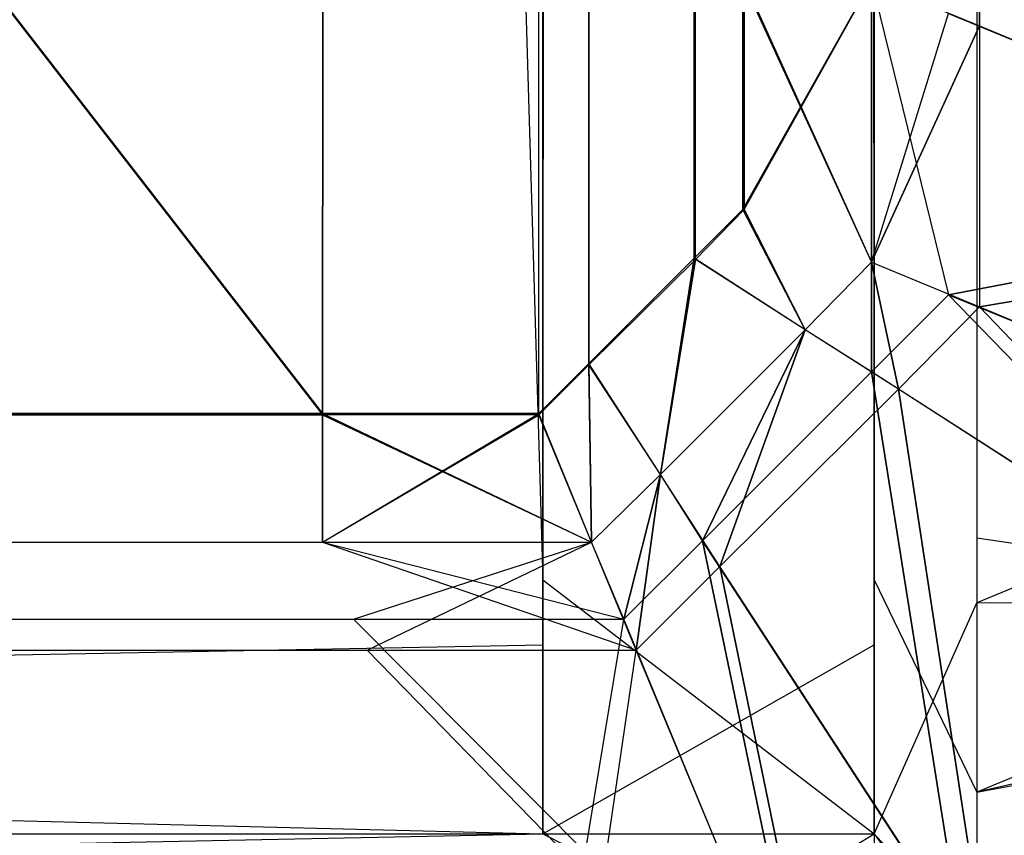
# Model space of a CAD drawing. Extents: x 0 to 0.418, y -0.27 to 0.
# Tile 67 of 97: x 0.41687 to 0.417598, y -0.269655 to -0.269051. Entities that reach past the tile are written whole.
import ezdxf

# ---------------------------------------------------------------- set-up
doc = ezdxf.new("R2010")
doc.units = 0
for name, color, linetype in [('L16_KORPUS1_3___REPLACEMTFOREMP', 7, 'CONTINUOUS'), ('L18_KORPUS1_1___REPLACEMTFOREMP', 7, 'CONTINUOUS'), ('L19_KORPUS1_0___REPLACEMTFOREMP', 7, 'CONTINUOUS')]:
    doc.layers.add(name, color=color, linetype=linetype)

msp = doc.modelspace()

# ---------------------------------------------------------------- linework, layer by layer
at = {"layer": 'L16_KORPUS1_3___REPLACEMTFOREMP', "color": 8}
for points, invisible_edges in [([(0.417257, -0.019395, 0.007125), (0.409887, -0.269514, 0.007125), (0.409887, -0.022997, 0.007125), (0.417257, -0.019395, 0.007125)], 13), ([(0.409887, -0.269514, 0.007125), (0.417257, -0.019395, 0.007125), (0.417257, -0.269514, 0.007125), (0.409887, -0.269514, 0.007125)], 14), ([(0.417502, -0.019395, 0.007125), (0.417257, -0.269514, 0.007125), (0.417257, -0.019395, 0.007125), (0.417502, -0.019395, 0.007125)], 13), ([(0.417257, -0.269514, 0.007125), (0.417502, -0.019395, 0.007125), (0.417502, -0.269514, 0.007125), (0.417257, -0.269514, 0.007125)], 14), ([(0.417578, -0.019426, 0.007201), (0.417502, -0.269514, 0.007125), (0.417502, -0.019395, 0.007125), (0.417578, -0.019426, 0.007201)], 13), ([(0.417502, -0.269514, 0.007125), (0.417578, -0.019426, 0.007201), (0.417578, -0.269483, 0.007201), (0.417502, -0.269514, 0.007125)], 14), ([(0.417578, -0.019426, 0.007201), (0.417913, -0.269344, 0.007535), (0.417578, -0.269483, 0.007201), (0.417578, -0.019426, 0.007201)], 13), ([(0.417913, -0.269344, 0.007535), (0.417578, -0.019426, 0.007201), (0.417913, -0.019565, 0.007535), (0.417913, -0.269344, 0.007535)], 14), ([(0.409887, -0.023052, 0.929628), (0.417257, -0.269466, 0.929628), (0.417257, -0.019449, 0.929628), (0.409887, -0.023052, 0.929628)], 14), ([(0.417502, -0.269466, 0.929628), (0.417257, -0.019449, 0.929628), (0.417257, -0.269466, 0.929628), (0.417502, -0.269466, 0.929628)], 13), ([(0.417257, -0.019449, 0.929628), (0.417502, -0.269466, 0.929628), (0.417502, -0.019449, 0.929628), (0.417257, -0.019449, 0.929628)], 14), ([(0.417578, -0.269435, 0.929552), (0.417502, -0.019449, 0.929628), (0.417502, -0.269466, 0.929628), (0.417578, -0.269435, 0.929552)], 13), ([(0.417502, -0.019449, 0.929628), (0.417578, -0.269435, 0.929552), (0.417578, -0.019481, 0.929552), (0.417502, -0.019449, 0.929628)], 14), ([(0.417913, -0.269296, 0.929217), (0.417578, -0.019481, 0.929552), (0.417578, -0.269435, 0.929552), (0.417913, -0.269296, 0.929217)], 13), ([(0.417578, -0.019481, 0.929552), (0.417913, -0.269296, 0.929217), (0.417913, -0.019619, 0.929217), (0.417578, -0.019481, 0.929552)], 14), ([(0.417257, -0.269466, 0.929628), (0.409887, -0.023052, 0.929628), (0.409887, -0.269466, 0.929628), (0.417257, -0.269466, 0.929628)], 13), ([(0.417578, -0.269435, 0.929552), (0.417913, -0.269484, 0.929217), (0.417913, -0.269296, 0.929217), (0.417578, -0.269435, 0.929552)], 14), ([(0.417913, -0.269484, 0.007535), (0.417578, -0.269483, 0.007201), (0.417913, -0.269344, 0.007535), (0.417913, -0.269484, 0.007535)], 14), ([(0.417502, -0.269466, 0.929628), (0.417578, -0.269623, 0.929552), (0.417578, -0.269435, 0.929552), (0.417502, -0.269466, 0.929628)], 14), ([(0.417913, -0.269484, 0.929217), (0.417578, -0.269435, 0.929552), (0.417578, -0.269623, 0.929552), (0.417913, -0.269484, 0.929217)], 13), ([(0.417257, -0.269654, 0.929628), (0.409887, -0.269466, 0.929628), (0.409887, -0.269654, 0.929628), (0.417257, -0.269654, 0.929628)], 13), ([(0.409887, -0.269466, 0.929628), (0.417257, -0.269654, 0.929628), (0.417257, -0.269466, 0.929628), (0.409887, -0.269466, 0.929628)], 14), ([(0.417502, -0.269654, 0.929628), (0.417257, -0.269466, 0.929628), (0.417257, -0.269654, 0.929628), (0.417502, -0.269654, 0.929628)], 13), ([(0.417257, -0.269466, 0.929628), (0.417502, -0.269654, 0.929628), (0.417502, -0.269466, 0.929628), (0.417257, -0.269466, 0.929628)], 14), ([(0.417578, -0.269623, 0.929552), (0.417502, -0.269466, 0.929628), (0.417502, -0.269654, 0.929628), (0.417578, -0.269623, 0.929552)], 13), ([(0.417578, -0.269483, 0.007201), (0.417502, -0.269654, 0.007125), (0.417502, -0.269514, 0.007125), (0.417578, -0.269483, 0.007201)], 13), ([(0.417502, -0.269654, 0.007125), (0.417578, -0.269483, 0.007201), (0.417578, -0.269623, 0.007201), (0.417502, -0.269654, 0.007125)], 14), ([(0.417578, -0.269483, 0.007201), (0.417913, -0.269484, 0.007535), (0.417578, -0.269623, 0.007201), (0.417578, -0.269483, 0.007201)], 13), ([(0.417578, -0.269623, 0.929552), (0.417913, -0.269561, 0.92914), (0.417913, -0.269484, 0.929217), (0.417578, -0.269623, 0.929552)], 14), ([(0.417913, -0.269548, 0.0076), (0.417578, -0.269623, 0.007201), (0.417913, -0.269484, 0.007535), (0.417913, -0.269548, 0.0076)], 14), ([(0.417257, -0.269514, 0.007125), (0.409887, -0.269654, 0.007125), (0.409887, -0.269514, 0.007125), (0.417257, -0.269514, 0.007125)], 13), ([(0.409887, -0.269654, 0.007125), (0.417257, -0.269514, 0.007125), (0.417257, -0.269654, 0.007125), (0.409887, -0.269654, 0.007125)], 14), ([(0.417502, -0.269514, 0.007125), (0.417257, -0.269654, 0.007125), (0.417257, -0.269514, 0.007125), (0.417502, -0.269514, 0.007125)], 13), ([(0.417257, -0.269654, 0.007125), (0.417502, -0.269514, 0.007125), (0.417502, -0.269654, 0.007125), (0.417257, -0.269654, 0.007125)], 14), ([(0.417913, -0.269692, 0.007743), (0.417578, -0.269735, 0.007313), (0.417913, -0.269548, 0.0076), (0.417913, -0.269692, 0.007743)], 14), ([(0.417578, -0.269623, 0.007201), (0.417913, -0.269548, 0.0076), (0.417578, -0.269735, 0.007313), (0.417578, -0.269623, 0.007201)], 13), ([(0.417578, -0.269757, 0.929417), (0.417913, -0.269656, 0.929045), (0.417913, -0.269561, 0.92914), (0.417578, -0.269757, 0.929417)], 14), ([(0.417913, -0.269561, 0.92914), (0.417578, -0.269623, 0.929552), (0.417578, -0.269757, 0.929417), (0.417913, -0.269561, 0.92914)], 13), ([(0.417502, -0.269654, 0.929628), (0.417578, -0.269757, 0.929417), (0.417578, -0.269623, 0.929552), (0.417502, -0.269654, 0.929628)], 14), ([(0.417578, -0.269735, 0.007313), (0.417502, -0.269654, 0.007125), (0.417578, -0.269623, 0.007201), (0.417578, -0.269735, 0.007313)], 14), ([(0.417257, -0.269777, 0.007248), (0.409887, -0.269654, 0.007125), (0.417257, -0.269654, 0.007125), (0.417257, -0.269777, 0.007248)], 13), ([(0.409887, -0.269654, 0.007125), (0.417257, -0.269777, 0.007248), (0.409887, -0.269777, 0.007248), (0.409887, -0.269654, 0.007125)], 14), ([(0.417257, -0.269654, 0.929628), (0.409887, -0.269802, 0.92948), (0.417257, -0.269802, 0.92948), (0.417257, -0.269654, 0.929628)], 13), ([(0.409887, -0.269802, 0.92948), (0.417257, -0.269654, 0.929628), (0.409887, -0.269654, 0.929628), (0.409887, -0.269802, 0.92948)], 14), ([(0.417502, -0.269777, 0.007248), (0.417257, -0.269654, 0.007125), (0.417502, -0.269654, 0.007125), (0.417502, -0.269777, 0.007248)], 13), ([(0.417257, -0.269654, 0.007125), (0.417502, -0.269777, 0.007248), (0.417257, -0.269777, 0.007248), (0.417257, -0.269654, 0.007125)], 14), ([(0.417502, -0.269654, 0.929628), (0.417257, -0.269802, 0.92948), (0.417502, -0.269802, 0.92948), (0.417502, -0.269654, 0.929628)], 13), ([(0.417257, -0.269802, 0.92948), (0.417502, -0.269654, 0.929628), (0.417257, -0.269654, 0.929628), (0.417257, -0.269802, 0.92948)], 14), ([(0.417578, -0.269757, 0.929417), (0.417502, -0.269654, 0.929628), (0.417502, -0.269802, 0.92948), (0.417578, -0.269757, 0.929417)], 13), ([(0.417502, -0.269654, 0.007125), (0.417578, -0.269735, 0.007313), (0.417502, -0.269777, 0.007248), (0.417502, -0.269654, 0.007125)], 13)]:
    msp.add_3dface(points, dxfattribs=dict(at, invisible_edges=invisible_edges))
at = {"layer": 'L18_KORPUS1_1___REPLACEMTFOREMP', "color": 8}
for points, invisible_edges in [([(0.417094, -0.269344, 0.936), (0.209, -0.000749, 0.936), (0.209, -0.269344, 0.936), (0.417094, -0.269344, 0.936)], 13), ([(0.209, -0.000749, 0.936), (0.417094, -0.269344, 0.936), (0.41709, -0.000749, 0.936), (0.209, -0.000749, 0.936)], 10), ([(0.41709, -0.00075, 0.928306), (0.209, -0.269343, 0.928306), (0.209, -0.00075, 0.928306), (0.41709, -0.00075, 0.928306)], 13), ([(0.209, -0.269343, 0.928306), (0.41709, -0.00075, 0.928306), (0.417094, -0.269343, 0.928306), (0.209, -0.269343, 0.928306)], 10), ([(0.41709, -0.000749, 0.936), (0.417094, -0.269344, 0.936), (0.417254, -0.000749, 0.936), (0.41709, -0.000749, 0.936)], 13), ([(0.417094, -0.269343, 0.928306), (0.41709, -0.00075, 0.928306), (0.417254, -0.00075, 0.928306), (0.417094, -0.269343, 0.928306)], 13), ([(0.417254, -0.000749, 0.936), (0.417094, -0.269344, 0.936), (0.417254, -0.269344, 0.936), (0.417254, -0.000749, 0.936)], 10), ([(0.417094, -0.269343, 0.928306), (0.417254, -0.00075, 0.928306), (0.417254, -0.269343, 0.928306), (0.417094, -0.269343, 0.928306)], 10), ([(0.417254, -0.000749, 0.936), (0.417254, -0.269344, 0.936), (0.417291, -0.269307, 0.936), (0.417254, -0.000749, 0.936)], 13), ([(0.417254, -0.000749, 0.936), (0.417291, -0.269307, 0.936), (0.417288, -0.000782, 0.936), (0.417254, -0.000749, 0.936)], 10), ([(0.417254, -0.269343, 0.928306), (0.417254, -0.00075, 0.928306), (0.417287, -0.000783, 0.928306), (0.417254, -0.269343, 0.928306)], 13), ([(0.417254, -0.269343, 0.928306), (0.417287, -0.000783, 0.928306), (0.417291, -0.269306, 0.928306), (0.417254, -0.269343, 0.928306)], 10), ([(0.417291, -0.269306, 0.928306), (0.417287, -0.000783, 0.928306), (0.417374, -0.00087, 0.928306), (0.417291, -0.269306, 0.928306)], 13), ([(0.417288, -0.000782, 0.936), (0.417291, -0.269307, 0.936), (0.417375, -0.000869, 0.936), (0.417288, -0.000782, 0.936)], 13), ([(0.417375, -0.000869, 0.936), (0.417291, -0.269307, 0.936), (0.41737, -0.269229, 0.936), (0.417375, -0.000869, 0.936)], 10), ([(0.417291, -0.269306, 0.928306), (0.417374, -0.00087, 0.928306), (0.417369, -0.269228, 0.928306), (0.417291, -0.269306, 0.928306)], 10), ([(0.417369, -0.269228, 0.928306), (0.417374, -0.00087, 0.928306), (0.417405, -0.269192, 0.928306), (0.417369, -0.269228, 0.928306)], 15), ([(0.417375, -0.000869, 0.936), (0.41737, -0.269229, 0.936), (0.417406, -0.269192, 0.936), (0.417375, -0.000869, 0.936)], 15), ([(0.417405, -0.269192, 0.928306), (0.417374, -0.00087, 0.928306), (0.417405, -0.000901, 0.928306), (0.417405, -0.269192, 0.928306)], 15), ([(0.417375, -0.000869, 0.936), (0.417406, -0.269192, 0.936), (0.417406, -0.0009, 0.936), (0.417375, -0.000869, 0.936)], 15), ([(0.417936, -0.000867, 0.935564), (0.41758, -0.269056, 0.93592), (0.417936, -0.269204, 0.935564), (0.417936, -0.000867, 0.935564)], 13), ([(0.41758, -0.269056, 0.93592), (0.417936, -0.000867, 0.935564), (0.41758, -0.001014, 0.93592), (0.41758, -0.269056, 0.93592)], 14), ([(0.417557, -0.269047, 0.928363), (0.417901, -0.000881, 0.928707), (0.417901, -0.269189, 0.928707), (0.417557, -0.269047, 0.928363)], 13), ([(0.417405, -0.269192, 0.928306), (0.417405, -0.000901, 0.928306), (0.417405, -0.001047, 0.928306), (0.417405, -0.269192, 0.928306)], 15), ([(0.417406, -0.0009, 0.936), (0.417406, -0.269192, 0.936), (0.417406, -0.269023, 0.936), (0.417406, -0.0009, 0.936)], 15), ([(0.41758, -0.001014, 0.93592), (0.4175, -0.269023, 0.936), (0.41758, -0.269056, 0.93592), (0.41758, -0.001014, 0.93592)], 13), ([(0.417405, -0.269192, 0.928306), (0.417405, -0.001047, 0.928306), (0.417405, -0.269023, 0.928306), (0.417405, -0.269192, 0.928306)], 11), ([(0.4175, -0.269023, 0.928306), (0.417405, -0.269192, 0.928306), (0.417405, -0.269023, 0.928306), (0.4175, -0.269023, 0.928306)], 13), ([(0.417405, -0.269192, 0.928306), (0.4175, -0.269023, 0.928306), (0.4175, -0.269231, 0.928306), (0.417405, -0.269192, 0.928306)], 14), ([(0.4175, -0.269231, 0.936), (0.417406, -0.269023, 0.936), (0.417406, -0.269192, 0.936), (0.4175, -0.269231, 0.936)], 13), ([(0.417406, -0.269023, 0.936), (0.4175, -0.269231, 0.936), (0.4175, -0.269023, 0.936), (0.417406, -0.269023, 0.936)], 14), ([(0.4175, -0.269231, 0.936), (0.41758, -0.269056, 0.93592), (0.4175, -0.269023, 0.936), (0.4175, -0.269231, 0.936)], 14), ([(0.417557, -0.269047, 0.928363), (0.4175, -0.269231, 0.928306), (0.4175, -0.269023, 0.928306), (0.417557, -0.269047, 0.928363)], 13), ([(0.4175, -0.269231, 0.928306), (0.417557, -0.269047, 0.928363), (0.417557, -0.269255, 0.928363), (0.4175, -0.269231, 0.928306)], 14), ([(0.417901, -0.269189, 0.928707), (0.417557, -0.269255, 0.928363), (0.417557, -0.269047, 0.928363), (0.417901, -0.269189, 0.928707)], 14), ([(0.41758, -0.269056, 0.93592), (0.4175, -0.269231, 0.936), (0.41758, -0.269264, 0.93592), (0.41758, -0.269056, 0.93592)], 13), ([(0.41758, -0.269264, 0.93592), (0.417936, -0.269204, 0.935564), (0.41758, -0.269056, 0.93592), (0.41758, -0.269264, 0.93592)], 14), ([(0.417557, -0.269255, 0.928363), (0.417901, -0.269189, 0.928707), (0.417901, -0.269397, 0.928707), (0.417557, -0.269255, 0.928363)], 13), ([(0.417405, -0.269192, 0.928306), (0.417451, -0.269281, 0.928306), (0.417369, -0.269228, 0.928306), (0.417405, -0.269192, 0.928306)], 13), ([(0.417451, -0.269281, 0.936), (0.417406, -0.269192, 0.936), (0.41737, -0.269229, 0.936), (0.417451, -0.269281, 0.936)], 13), ([(0.417451, -0.269281, 0.928306), (0.417405, -0.269192, 0.928306), (0.4175, -0.269231, 0.928306), (0.417451, -0.269281, 0.928306)], 14), ([(0.417406, -0.269192, 0.936), (0.417451, -0.269281, 0.936), (0.4175, -0.269231, 0.936), (0.417406, -0.269192, 0.936)], 14), ([(0.417936, -0.269204, 0.935564), (0.41758, -0.269264, 0.93592), (0.417936, -0.269412, 0.935564), (0.417936, -0.269204, 0.935564)], 13), ([(0.417369, -0.269228, 0.928306), (0.417344, -0.269388, 0.928306), (0.417291, -0.269306, 0.928306), (0.417369, -0.269228, 0.928306)], 13), ([(0.417344, -0.269388, 0.936), (0.41737, -0.269229, 0.936), (0.417291, -0.269307, 0.936), (0.417344, -0.269388, 0.936)], 13), ([(0.417344, -0.269388, 0.928306), (0.417369, -0.269228, 0.928306), (0.417451, -0.269281, 0.928306), (0.417344, -0.269388, 0.928306)], 14), ([(0.41737, -0.269229, 0.936), (0.417344, -0.269388, 0.936), (0.417451, -0.269281, 0.936), (0.41737, -0.269229, 0.936)], 14), ([(0.41752, -0.269325, 0.93592), (0.4175, -0.269231, 0.936), (0.417451, -0.269281, 0.936), (0.41752, -0.269325, 0.93592)], 13), ([(0.4175, -0.269231, 0.928306), (0.4175, -0.269312, 0.928363), (0.417451, -0.269281, 0.928306), (0.4175, -0.269231, 0.928306)], 13), ([(0.4175, -0.269231, 0.936), (0.41752, -0.269325, 0.93592), (0.41758, -0.269264, 0.93592), (0.4175, -0.269231, 0.936)], 14), ([(0.4175, -0.269312, 0.928363), (0.4175, -0.269231, 0.928306), (0.417557, -0.269255, 0.928363), (0.4175, -0.269312, 0.928363)], 14), ([(0.417557, -0.269255, 0.928363), (0.417796, -0.269502, 0.928707), (0.4175, -0.269312, 0.928363), (0.417557, -0.269255, 0.928363)], 13), ([(0.417796, -0.269502, 0.928707), (0.417557, -0.269255, 0.928363), (0.417901, -0.269397, 0.928707), (0.417796, -0.269502, 0.928707)], 14), ([(0.417826, -0.269522, 0.935564), (0.41758, -0.269264, 0.93592), (0.41752, -0.269325, 0.93592), (0.417826, -0.269522, 0.935564)], 13), ([(0.41758, -0.269264, 0.93592), (0.417826, -0.269522, 0.935564), (0.417936, -0.269412, 0.935564), (0.41758, -0.269264, 0.93592)], 14), ([(0.417451, -0.269281, 0.928306), (0.417375, -0.269437, 0.928363), (0.417344, -0.269388, 0.928306), (0.417451, -0.269281, 0.928306)], 13), ([(0.417388, -0.269456, 0.93592), (0.417451, -0.269281, 0.936), (0.417344, -0.269388, 0.936), (0.417388, -0.269456, 0.93592)], 13), ([(0.417375, -0.269437, 0.928363), (0.417451, -0.269281, 0.928306), (0.4175, -0.269312, 0.928363), (0.417375, -0.269437, 0.928363)], 14), ([(0.417451, -0.269281, 0.936), (0.417388, -0.269456, 0.93592), (0.41752, -0.269325, 0.93592), (0.417451, -0.269281, 0.936)], 14), ([(0.417291, -0.269306, 0.928306), (0.417293, -0.269438, 0.928306), (0.417254, -0.269343, 0.928306), (0.417291, -0.269306, 0.928306)], 13), ([(0.417293, -0.269438, 0.936), (0.417291, -0.269307, 0.936), (0.417254, -0.269344, 0.936), (0.417293, -0.269438, 0.936)], 13), ([(0.417293, -0.269438, 0.928306), (0.417291, -0.269306, 0.928306), (0.417344, -0.269388, 0.928306), (0.417293, -0.269438, 0.928306)], 14), ([(0.417291, -0.269307, 0.936), (0.417293, -0.269438, 0.936), (0.417344, -0.269388, 0.936), (0.417291, -0.269307, 0.936)], 14), ([(0.4175, -0.269312, 0.928363), (0.417567, -0.269732, 0.928707), (0.417375, -0.269437, 0.928363), (0.4175, -0.269312, 0.928363)], 13), ([(0.417567, -0.269732, 0.928707), (0.4175, -0.269312, 0.928363), (0.417796, -0.269502, 0.928707), (0.417567, -0.269732, 0.928707)], 14), ([(0.417587, -0.269762, 0.935564), (0.41752, -0.269325, 0.93592), (0.417388, -0.269456, 0.93592), (0.417587, -0.269762, 0.935564)], 13), ([(0.41752, -0.269325, 0.93592), (0.417587, -0.269762, 0.935564), (0.417826, -0.269522, 0.935564), (0.41752, -0.269325, 0.93592)], 14), ([(0.417094, -0.269343, 0.928306), (0.209, -0.269438, 0.928306), (0.209, -0.269343, 0.928306), (0.417094, -0.269343, 0.928306)], 13), ([(0.209, -0.269438, 0.928306), (0.417094, -0.269343, 0.928306), (0.417094, -0.269438, 0.928306), (0.209, -0.269438, 0.928306)], 14), ([(0.417254, -0.269343, 0.928306), (0.417094, -0.269438, 0.928306), (0.417094, -0.269343, 0.928306), (0.417254, -0.269343, 0.928306)], 13), ([(0.417094, -0.269438, 0.928306), (0.417254, -0.269343, 0.928306), (0.417293, -0.269438, 0.928306), (0.417094, -0.269438, 0.928306)], 14), ([(0.417094, -0.269438, 0.936), (0.209, -0.269344, 0.936), (0.209, -0.269438, 0.936), (0.417094, -0.269438, 0.936)], 13), ([(0.209, -0.269344, 0.936), (0.417094, -0.269438, 0.936), (0.417094, -0.269344, 0.936), (0.209, -0.269344, 0.936)], 14), ([(0.417293, -0.269438, 0.936), (0.417094, -0.269344, 0.936), (0.417094, -0.269438, 0.936), (0.417293, -0.269438, 0.936)], 13), ([(0.417094, -0.269344, 0.936), (0.417293, -0.269438, 0.936), (0.417254, -0.269344, 0.936), (0.417094, -0.269344, 0.936)], 14), ([(0.417344, -0.269388, 0.928306), (0.417317, -0.269495, 0.928363), (0.417293, -0.269438, 0.928306), (0.417344, -0.269388, 0.928306)], 13), ([(0.417326, -0.269518, 0.93592), (0.417344, -0.269388, 0.936), (0.417293, -0.269438, 0.936), (0.417326, -0.269518, 0.93592)], 13), ([(0.417317, -0.269495, 0.928363), (0.417344, -0.269388, 0.928306), (0.417375, -0.269437, 0.928363), (0.417317, -0.269495, 0.928363)], 14), ([(0.417344, -0.269388, 0.936), (0.417326, -0.269518, 0.93592), (0.417388, -0.269456, 0.93592), (0.417344, -0.269388, 0.936)], 14), ([(0.417094, -0.269438, 0.936), (0.209, -0.269518, 0.93592), (0.417127, -0.269518, 0.93592), (0.417094, -0.269438, 0.936)], 13), ([(0.209, -0.269518, 0.93592), (0.417094, -0.269438, 0.936), (0.209, -0.269438, 0.936), (0.209, -0.269518, 0.93592)], 14), ([(0.417117, -0.269495, 0.928363), (0.209, -0.269438, 0.928306), (0.417094, -0.269438, 0.928306), (0.417117, -0.269495, 0.928363)], 13), ([(0.209, -0.269438, 0.928306), (0.417117, -0.269495, 0.928363), (0.209, -0.269495, 0.928363), (0.209, -0.269438, 0.928306)], 14), ([(0.417127, -0.269518, 0.93592), (0.417293, -0.269438, 0.936), (0.417094, -0.269438, 0.936), (0.417127, -0.269518, 0.93592)], 14), ([(0.417317, -0.269495, 0.928363), (0.417094, -0.269438, 0.928306), (0.417293, -0.269438, 0.928306), (0.417317, -0.269495, 0.928363)], 13), ([(0.417094, -0.269438, 0.928306), (0.417317, -0.269495, 0.928363), (0.417117, -0.269495, 0.928363), (0.417094, -0.269438, 0.928306)], 14), ([(0.417293, -0.269438, 0.936), (0.417127, -0.269518, 0.93592), (0.417326, -0.269518, 0.93592), (0.417293, -0.269438, 0.936)], 13), ([(0.417375, -0.269437, 0.928363), (0.417459, -0.269839, 0.928707), (0.417317, -0.269495, 0.928363), (0.417375, -0.269437, 0.928363)], 13), ([(0.417459, -0.269839, 0.928707), (0.417375, -0.269437, 0.928363), (0.417567, -0.269732, 0.928707), (0.417459, -0.269839, 0.928707)], 14), ([(0.417474, -0.269874, 0.935564), (0.417388, -0.269456, 0.93592), (0.417326, -0.269518, 0.93592), (0.417474, -0.269874, 0.935564)], 13), ([(0.417388, -0.269456, 0.93592), (0.417474, -0.269874, 0.935564), (0.417587, -0.269762, 0.935564), (0.417388, -0.269456, 0.93592)], 14), ([(0.41726, -0.269839, 0.928707), (0.209, -0.269495, 0.928363), (0.417117, -0.269495, 0.928363), (0.41726, -0.269839, 0.928707)], 13), ([(0.209, -0.269495, 0.928363), (0.41726, -0.269839, 0.928707), (0.209, -0.269839, 0.928707), (0.209, -0.269495, 0.928363)], 14), ([(0.417459, -0.269839, 0.928707), (0.417117, -0.269495, 0.928363), (0.417317, -0.269495, 0.928363), (0.417459, -0.269839, 0.928707)], 13), ([(0.417117, -0.269495, 0.928363), (0.417459, -0.269839, 0.928707), (0.41726, -0.269839, 0.928707), (0.417117, -0.269495, 0.928363)], 14), ([(0.417796, -0.269502, 0.928707), (0.417622, -0.269816, 0.928806), (0.417567, -0.269732, 0.928707), (0.417796, -0.269502, 0.928707)], 13), ([(0.417274, -0.269874, 0.935564), (0.209, -0.269518, 0.93592), (0.209, -0.269874, 0.935564), (0.417274, -0.269874, 0.935564)], 13), ([(0.209, -0.269518, 0.93592), (0.417274, -0.269874, 0.935564), (0.417127, -0.269518, 0.93592), (0.209, -0.269518, 0.93592)], 14), ([(0.417274, -0.269874, 0.935564), (0.417326, -0.269518, 0.93592), (0.417127, -0.269518, 0.93592), (0.417274, -0.269874, 0.935564)], 14), ([(0.417326, -0.269518, 0.93592), (0.417274, -0.269874, 0.935564), (0.417474, -0.269874, 0.935564), (0.417326, -0.269518, 0.93592)], 13), ([(0.417622, -0.269816, 0.9355), (0.417826, -0.269522, 0.935564), (0.417587, -0.269762, 0.935564), (0.417622, -0.269816, 0.9355)], 13)]:
    msp.add_3dface(points, dxfattribs=dict(at, invisible_edges=invisible_edges))
at = {"layer": 'L19_KORPUS1_0___REPLACEMTFOREMP', "color": 8}
for points, invisible_edges in [([(0.41709, -0.000749), (0.209, -0.269344), (0.209, -0.000749), (0.41709, -0.000749)], 13), ([(0.209, -0.269344), (0.41709, -0.000749), (0.417094, -0.269344), (0.209, -0.269344)], 10), ([(0.417094, -0.269343, 0.007694), (0.209, -0.00075, 0.007694), (0.209, -0.269343, 0.007694), (0.417094, -0.269343, 0.007694)], 13), ([(0.209, -0.00075, 0.007694), (0.417094, -0.269343, 0.007694), (0.41709, -0.00075, 0.007694), (0.209, -0.00075, 0.007694)], 10), ([(0.417094, -0.269344), (0.41709, -0.000749), (0.417254, -0.000749), (0.417094, -0.269344)], 13), ([(0.41709, -0.00075, 0.007694), (0.417094, -0.269343, 0.007694), (0.417254, -0.00075, 0.007694), (0.41709, -0.00075, 0.007694)], 13), ([(0.417094, -0.269344), (0.417254, -0.000749), (0.417254, -0.269344), (0.417094, -0.269344)], 10), ([(0.417254, -0.00075, 0.007694), (0.417094, -0.269343, 0.007694), (0.417254, -0.269343, 0.007694), (0.417254, -0.00075, 0.007694)], 10), ([(0.417254, -0.269344), (0.417254, -0.000749), (0.417288, -0.000782), (0.417254, -0.269344)], 13), ([(0.417254, -0.00075, 0.007694), (0.417254, -0.269343, 0.007694), (0.417291, -0.269306, 0.007694), (0.417254, -0.00075, 0.007694)], 13), ([(0.417254, -0.00075, 0.007694), (0.417291, -0.269306, 0.007694), (0.417287, -0.000783, 0.007694), (0.417254, -0.00075, 0.007694)], 10), ([(0.417254, -0.269344), (0.417288, -0.000782), (0.417291, -0.269307), (0.417254, -0.269344)], 10), ([(0.417287, -0.000783, 0.007694), (0.417291, -0.269306, 0.007694), (0.417374, -0.00087, 0.007694), (0.417287, -0.000783, 0.007694)], 13), ([(0.417291, -0.269307), (0.417288, -0.000782), (0.417375, -0.000869), (0.417291, -0.269307)], 13), ([(0.417291, -0.269307), (0.417375, -0.000869), (0.41737, -0.269229), (0.417291, -0.269307)], 10), ([(0.417374, -0.00087, 0.007694), (0.417291, -0.269306, 0.007694), (0.417369, -0.269228, 0.007694), (0.417374, -0.00087, 0.007694)], 10), ([(0.417374, -0.00087, 0.007694), (0.417369, -0.269228, 0.007694), (0.417405, -0.269192, 0.007694), (0.417374, -0.00087, 0.007694)], 15), ([(0.41737, -0.269229), (0.417375, -0.000869), (0.417406, -0.269192), (0.41737, -0.269229)], 15), ([(0.417374, -0.00087, 0.007694), (0.417405, -0.269192, 0.007694), (0.417405, -0.000901, 0.007694), (0.417374, -0.00087, 0.007694)], 15), ([(0.417406, -0.269192), (0.417375, -0.000869), (0.417406, -0.0009), (0.417406, -0.269192)], 15), ([(0.41758, -0.269056, 0.00008), (0.417936, -0.000867, 0.000436), (0.417936, -0.269204, 0.000436), (0.41758, -0.269056, 0.00008)], 13), ([(0.417936, -0.000867, 0.000436), (0.41758, -0.269056, 0.00008), (0.41758, -0.001014, 0.00008), (0.417936, -0.000867, 0.000436)], 14), ([(0.417901, -0.000881, 0.007293), (0.417557, -0.269047, 0.007637), (0.417901, -0.269189, 0.007293), (0.417901, -0.000881, 0.007293)], 13), ([(0.417405, -0.000901, 0.007694), (0.417405, -0.269192, 0.007694), (0.417405, -0.269023, 0.007694), (0.417405, -0.000901, 0.007694)], 11), ([(0.417406, -0.269192), (0.417406, -0.0009), (0.417406, -0.001047), (0.417406, -0.269192)], 15), ([(0.4175, -0.269023), (0.41758, -0.001014, 0.00008), (0.41758, -0.269056, 0.00008), (0.4175, -0.269023)], 13), ([(0.417406, -0.269192), (0.417406, -0.001047), (0.417406, -0.269023), (0.417406, -0.269192)], 10), ([(0.4175, -0.269231, 0.007694), (0.417405, -0.269023, 0.007694), (0.417405, -0.269192, 0.007694), (0.4175, -0.269231, 0.007694)], 13), ([(0.417405, -0.269023, 0.007694), (0.4175, -0.269231, 0.007694), (0.4175, -0.269023, 0.007694), (0.417405, -0.269023, 0.007694)], 14), ([(0.4175, -0.269023), (0.417406, -0.269192), (0.417406, -0.269023), (0.4175, -0.269023)], 13), ([(0.417406, -0.269192), (0.4175, -0.269023), (0.4175, -0.269231), (0.417406, -0.269192)], 14), ([(0.41758, -0.269056, 0.00008), (0.4175, -0.269231), (0.4175, -0.269023), (0.41758, -0.269056, 0.00008)], 14), ([(0.417557, -0.269255, 0.007637), (0.4175, -0.269023, 0.007694), (0.4175, -0.269231, 0.007694), (0.417557, -0.269255, 0.007637)], 13), ([(0.4175, -0.269023, 0.007694), (0.417557, -0.269255, 0.007637), (0.417557, -0.269047, 0.007637), (0.4175, -0.269023, 0.007694)], 14), ([(0.417557, -0.269255, 0.007637), (0.417901, -0.269189, 0.007293), (0.417557, -0.269047, 0.007637), (0.417557, -0.269255, 0.007637)], 14), ([(0.4175, -0.269231), (0.41758, -0.269056, 0.00008), (0.41758, -0.269264, 0.00008), (0.4175, -0.269231)], 13), ([(0.417936, -0.269204, 0.000436), (0.41758, -0.269264, 0.00008), (0.41758, -0.269056, 0.00008), (0.417936, -0.269204, 0.000436)], 14), ([(0.417901, -0.269189, 0.007293), (0.417557, -0.269255, 0.007637), (0.417901, -0.269397, 0.007293), (0.417901, -0.269189, 0.007293)], 13), ([(0.417451, -0.269281, 0.007694), (0.417405, -0.269192, 0.007694), (0.417369, -0.269228, 0.007694), (0.417451, -0.269281, 0.007694)], 13), ([(0.417406, -0.269192), (0.417451, -0.269281), (0.41737, -0.269229), (0.417406, -0.269192)], 13), ([(0.417405, -0.269192, 0.007694), (0.417451, -0.269281, 0.007694), (0.4175, -0.269231, 0.007694), (0.417405, -0.269192, 0.007694)], 14), ([(0.417451, -0.269281), (0.417406, -0.269192), (0.4175, -0.269231), (0.417451, -0.269281)], 14), ([(0.41758, -0.269264, 0.00008), (0.417936, -0.269204, 0.000436), (0.417936, -0.269412, 0.000436), (0.41758, -0.269264, 0.00008)], 13), ([(0.417344, -0.269388, 0.007694), (0.417369, -0.269228, 0.007694), (0.417291, -0.269306, 0.007694), (0.417344, -0.269388, 0.007694)], 13), ([(0.41737, -0.269229), (0.417344, -0.269388), (0.417291, -0.269307), (0.41737, -0.269229)], 13), ([(0.417369, -0.269228, 0.007694), (0.417344, -0.269388, 0.007694), (0.417451, -0.269281, 0.007694), (0.417369, -0.269228, 0.007694)], 14), ([(0.417344, -0.269388), (0.41737, -0.269229), (0.417451, -0.269281), (0.417344, -0.269388)], 14), ([(0.4175, -0.269231), (0.41752, -0.269325, 0.00008), (0.417451, -0.269281), (0.4175, -0.269231)], 13), ([(0.4175, -0.269312, 0.007637), (0.4175, -0.269231, 0.007694), (0.417451, -0.269281, 0.007694), (0.4175, -0.269312, 0.007637)], 13), ([(0.41752, -0.269325, 0.00008), (0.4175, -0.269231), (0.41758, -0.269264, 0.00008), (0.41752, -0.269325, 0.00008)], 14), ([(0.4175, -0.269231, 0.007694), (0.4175, -0.269312, 0.007637), (0.417557, -0.269255, 0.007637), (0.4175, -0.269231, 0.007694)], 14), ([(0.417796, -0.269502, 0.007293), (0.417557, -0.269255, 0.007637), (0.4175, -0.269312, 0.007637), (0.417796, -0.269502, 0.007293)], 13), ([(0.417557, -0.269255, 0.007637), (0.417796, -0.269502, 0.007293), (0.417901, -0.269397, 0.007293), (0.417557, -0.269255, 0.007637)], 14), ([(0.41758, -0.269264, 0.00008), (0.417826, -0.269522, 0.000436), (0.41752, -0.269325, 0.00008), (0.41758, -0.269264, 0.00008)], 13), ([(0.417826, -0.269522, 0.000436), (0.41758, -0.269264, 0.00008), (0.417936, -0.269412, 0.000436), (0.417826, -0.269522, 0.000436)], 14), ([(0.417375, -0.269437, 0.007637), (0.417451, -0.269281, 0.007694), (0.417344, -0.269388, 0.007694), (0.417375, -0.269437, 0.007637)], 13), ([(0.417451, -0.269281), (0.417388, -0.269456, 0.00008), (0.417344, -0.269388), (0.417451, -0.269281)], 13), ([(0.417451, -0.269281, 0.007694), (0.417375, -0.269437, 0.007637), (0.4175, -0.269312, 0.007637), (0.417451, -0.269281, 0.007694)], 14), ([(0.417388, -0.269456, 0.00008), (0.417451, -0.269281), (0.41752, -0.269325, 0.00008), (0.417388, -0.269456, 0.00008)], 14), ([(0.417293, -0.269438, 0.007694), (0.417291, -0.269306, 0.007694), (0.417254, -0.269343, 0.007694), (0.417293, -0.269438, 0.007694)], 13), ([(0.417291, -0.269307), (0.417293, -0.269438), (0.417254, -0.269344), (0.417291, -0.269307)], 13), ([(0.417291, -0.269306, 0.007694), (0.417293, -0.269438, 0.007694), (0.417344, -0.269388, 0.007694), (0.417291, -0.269306, 0.007694)], 14), ([(0.417293, -0.269438), (0.417291, -0.269307), (0.417344, -0.269388), (0.417293, -0.269438)], 14), ([(0.417567, -0.269732, 0.007293), (0.4175, -0.269312, 0.007637), (0.417375, -0.269437, 0.007637), (0.417567, -0.269732, 0.007293)], 13), ([(0.4175, -0.269312, 0.007637), (0.417567, -0.269732, 0.007293), (0.417796, -0.269502, 0.007293), (0.4175, -0.269312, 0.007637)], 14), ([(0.41752, -0.269325, 0.00008), (0.417587, -0.269762, 0.000436), (0.417388, -0.269456, 0.00008), (0.41752, -0.269325, 0.00008)], 13), ([(0.417587, -0.269762, 0.000436), (0.41752, -0.269325, 0.00008), (0.417826, -0.269522, 0.000436), (0.417587, -0.269762, 0.000436)], 14), ([(0.417094, -0.269438, 0.007694), (0.209, -0.269343, 0.007694), (0.209, -0.269438, 0.007694), (0.417094, -0.269438, 0.007694)], 13), ([(0.209, -0.269343, 0.007694), (0.417094, -0.269438, 0.007694), (0.417094, -0.269343, 0.007694), (0.209, -0.269343, 0.007694)], 14), ([(0.417293, -0.269438, 0.007694), (0.417094, -0.269343, 0.007694), (0.417094, -0.269438, 0.007694), (0.417293, -0.269438, 0.007694)], 13), ([(0.417094, -0.269343, 0.007694), (0.417293, -0.269438, 0.007694), (0.417254, -0.269343, 0.007694), (0.417094, -0.269343, 0.007694)], 14), ([(0.417094, -0.269344), (0.209, -0.269438), (0.209, -0.269344), (0.417094, -0.269344)], 13), ([(0.209, -0.269438), (0.417094, -0.269344), (0.417094, -0.269438), (0.209, -0.269438)], 14), ([(0.417254, -0.269344), (0.417094, -0.269438), (0.417094, -0.269344), (0.417254, -0.269344)], 13), ([(0.417094, -0.269438), (0.417254, -0.269344), (0.417293, -0.269438), (0.417094, -0.269438)], 14), ([(0.417317, -0.269495, 0.007637), (0.417344, -0.269388, 0.007694), (0.417293, -0.269438, 0.007694), (0.417317, -0.269495, 0.007637)], 13), ([(0.417344, -0.269388), (0.417326, -0.269518, 0.00008), (0.417293, -0.269438), (0.417344, -0.269388)], 13), ([(0.417344, -0.269388, 0.007694), (0.417317, -0.269495, 0.007637), (0.417375, -0.269437, 0.007637), (0.417344, -0.269388, 0.007694)], 14), ([(0.417326, -0.269518, 0.00008), (0.417344, -0.269388), (0.417388, -0.269456, 0.00008), (0.417326, -0.269518, 0.00008)], 14), ([(0.417127, -0.269518, 0.00008), (0.209, -0.269438), (0.417094, -0.269438), (0.417127, -0.269518, 0.00008)], 13), ([(0.209, -0.269438), (0.417127, -0.269518, 0.00008), (0.209, -0.269518, 0.00008), (0.209, -0.269438)], 14), ([(0.417094, -0.269438, 0.007694), (0.209, -0.269495, 0.007637), (0.417117, -0.269495, 0.007637), (0.417094, -0.269438, 0.007694)], 13), ([(0.209, -0.269495, 0.007637), (0.417094, -0.269438, 0.007694), (0.209, -0.269438, 0.007694), (0.209, -0.269495, 0.007637)], 14), ([(0.417326, -0.269518, 0.00008), (0.417094, -0.269438), (0.417293, -0.269438), (0.417326, -0.269518, 0.00008)], 13), ([(0.417094, -0.269438), (0.417326, -0.269518, 0.00008), (0.417127, -0.269518, 0.00008), (0.417094, -0.269438)], 14), ([(0.417117, -0.269495, 0.007637), (0.417293, -0.269438, 0.007694), (0.417094, -0.269438, 0.007694), (0.417117, -0.269495, 0.007637)], 14), ([(0.417293, -0.269438, 0.007694), (0.417117, -0.269495, 0.007637), (0.417317, -0.269495, 0.007637), (0.417293, -0.269438, 0.007694)], 13), ([(0.417459, -0.269839, 0.007293), (0.417375, -0.269437, 0.007637), (0.417317, -0.269495, 0.007637), (0.417459, -0.269839, 0.007293)], 13), ([(0.417375, -0.269437, 0.007637), (0.417459, -0.269839, 0.007293), (0.417567, -0.269732, 0.007293), (0.417375, -0.269437, 0.007637)], 14), ([(0.417388, -0.269456, 0.00008), (0.417474, -0.269874, 0.000436), (0.417326, -0.269518, 0.00008), (0.417388, -0.269456, 0.00008)], 13), ([(0.417474, -0.269874, 0.000436), (0.417388, -0.269456, 0.00008), (0.417587, -0.269762, 0.000436), (0.417474, -0.269874, 0.000436)], 14), ([(0.417117, -0.269495, 0.007637), (0.209, -0.269839, 0.007293), (0.41726, -0.269839, 0.007293), (0.417117, -0.269495, 0.007637)], 13), ([(0.209, -0.269839, 0.007293), (0.417117, -0.269495, 0.007637), (0.209, -0.269495, 0.007637), (0.209, -0.269839, 0.007293)], 14), ([(0.41726, -0.269839, 0.007293), (0.417317, -0.269495, 0.007637), (0.417117, -0.269495, 0.007637), (0.41726, -0.269839, 0.007293)], 14), ([(0.417317, -0.269495, 0.007637), (0.41726, -0.269839, 0.007293), (0.417459, -0.269839, 0.007293), (0.417317, -0.269495, 0.007637)], 13), ([(0.417622, -0.269816, 0.007194), (0.417796, -0.269502, 0.007293), (0.417567, -0.269732, 0.007293), (0.417622, -0.269816, 0.007194)], 13), ([(0.417274, -0.269874, 0.000436), (0.209, -0.269518, 0.00008), (0.417127, -0.269518, 0.00008), (0.417274, -0.269874, 0.000436)], 13), ([(0.209, -0.269518, 0.00008), (0.417274, -0.269874, 0.000436), (0.209, -0.269874, 0.000436), (0.209, -0.269518, 0.00008)], 14), ([(0.417474, -0.269874, 0.000436), (0.417127, -0.269518, 0.00008), (0.417326, -0.269518, 0.00008), (0.417474, -0.269874, 0.000436)], 13), ([(0.417127, -0.269518, 0.00008), (0.417474, -0.269874, 0.000436), (0.417274, -0.269874, 0.000436), (0.417127, -0.269518, 0.00008)], 14), ([(0.417826, -0.269522, 0.000436), (0.417622, -0.269816, 0.0005), (0.417587, -0.269762, 0.000436), (0.417826, -0.269522, 0.000436)], 13)]:
    msp.add_3dface(points, dxfattribs=dict(at, invisible_edges=invisible_edges))

doc.saveas('drawing.dxf')
